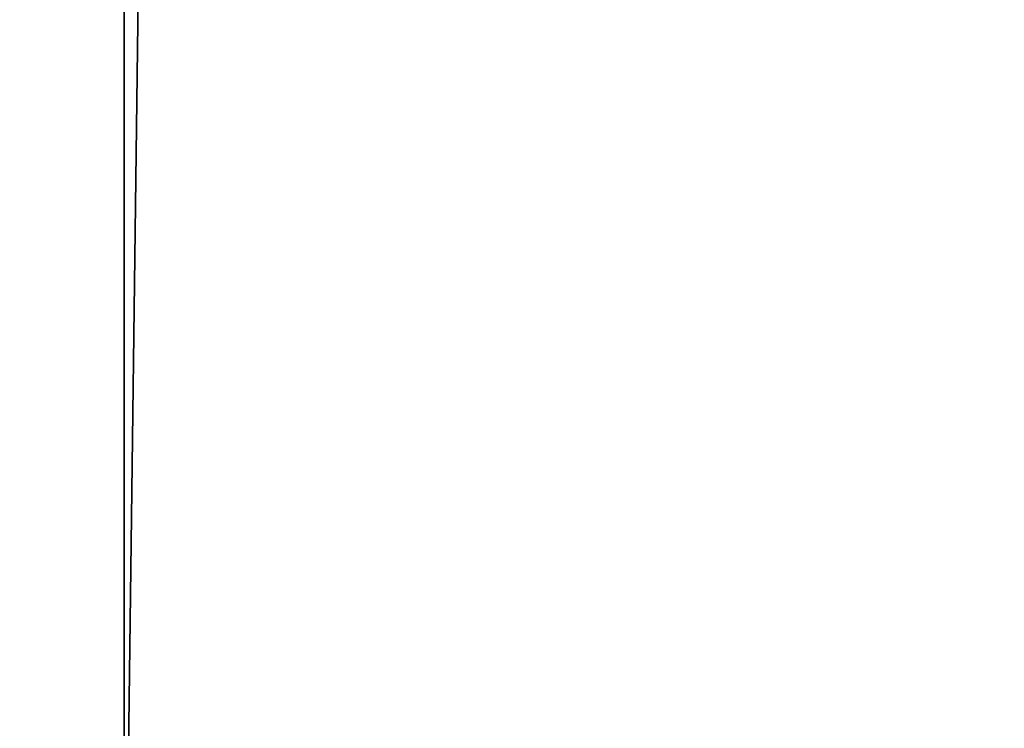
# Model space of a CAD drawing. Extents: x 7 to 15.9, y 0 to 36.5.
# Tile 234 of 256: x 11.14089 to 11.141258, y 0.200135 to 0.2004. Entities that reach past the tile are written whole.
import ezdxf

# ---------------------------------------------------------------- set-up
doc = ezdxf.new("R2010")
doc.units = 0
doc.header["$LTSCALE"] = 2.54
doc.layers.get('0').update_dxf_attribs({"color": 13, "linetype": 'CONTINUOUS'})

# ---------------------------------------------------------------- blocks, each defined once
blk = doc.blocks.new('SZCZOTKA_WC_EQULA_STL')
at = {"color": 0}
for p, q in [((11.14092941, 0.4, 21.91403046), (11.14092941, 0.19999999, 21.91403046)), ((11.14092941, 0.19999999, 21.91403046), (11.14348068, 0.4, 21.87184296)), ((11.14092941, 0.19999999, 21.91403046), (11.14348068, 0.4, 21.87184296)), ((11.14092941, 0.4, 21.91403046), (11.14092941, 0.19999999, 21.91403046))]:
    blk.add_line(p, q, dxfattribs=at)
mesh = blk.add_polyface(dxfattribs=at)
corners = [(11.14092941, 0.4, 21.91403046), (11.14092941, 0.19999999, 21.91403046), (11.14348068, 0.19999999, 21.95621948)]
mesh.append_faces([[corners[k] for k in face] for face in [(0, 1, 2)]], dxfattribs={"color": 0})
mesh = blk.add_polyface(dxfattribs=at)
corners = [(11.14092941, 0.4, 21.91403046), (11.14348068, 0.19999999, 21.95621948), (11.14348068, 0.4, 21.95621948)]
mesh.append_faces([[corners[k] for k in face] for face in [(0, 1, 2)]], dxfattribs={"color": 0})
mesh = blk.add_polyface(dxfattribs=at)
corners = [(11.14348068, 0.4, 21.87184296), (11.14348068, 0.19999999, 21.87184296), (11.14092941, 0.19999999, 21.91403046)]
mesh.append_faces([[corners[k] for k in face] for face in [(0, 1, 2)]], dxfattribs={"color": 0})
mesh = blk.add_polyface(dxfattribs=at)
corners = [(11.14348068, 0.4, 21.87184296), (11.14092941, 0.19999999, 21.91403046), (11.14092941, 0.4, 21.91403046)]
mesh.append_faces([[corners[k] for k in face] for face in [(0, 1, 2)]], dxfattribs={"color": 0})
mesh = blk.add_polyface(dxfattribs=at)
corners = [(11.49092941, 0.35, 22.83903046), (11.04325943, 0.35, 22.8163269), (11.49092941, 0.19999999, 22.83903046)]
mesh.append_faces([[corners[k] for k in face] for face in [(0, 1, 2)]], dxfattribs={"color": 0})
mesh = blk.add_polyface(dxfattribs=at)
corners = [(11.49092941, 0.19999999, 22.83903046), (11.04325943, 0.35, 22.8163269), (11.04325943, 0.19999999, 22.8163269)]
mesh.append_faces([[corners[k] for k in face] for face in [(0, 1, 2)]], dxfattribs={"color": 0})
mesh = blk.add_polyface(dxfattribs=at)
corners = [(11.49092941, 0.35, 13.98903046), (11.04325943, 0.19999999, 14.01173248), (11.04325943, 0.35, 14.01173248)]
mesh.append_faces([[corners[k] for k in face] for face in [(0, 1, 2)]], dxfattribs={"color": 0})
mesh = blk.add_polyface(dxfattribs=at)
corners = [(11.49092941, 0.19999999, 13.98903046), (11.04325943, 0.19999999, 14.01173248), (11.49092941, 0.35, 13.98903046)]
mesh.append_faces([[corners[k] for k in face] for face in [(0, 1, 2)]], dxfattribs={"color": 0})

msp = doc.modelspace()

# ---------------------------------------------------------------- block references
at = {"color": 0}
msp.add_blockref('SZCZOTKA_WC_EQULA_STL', (0, 0), dxfattribs=at)

doc.saveas('drawing.dxf')
